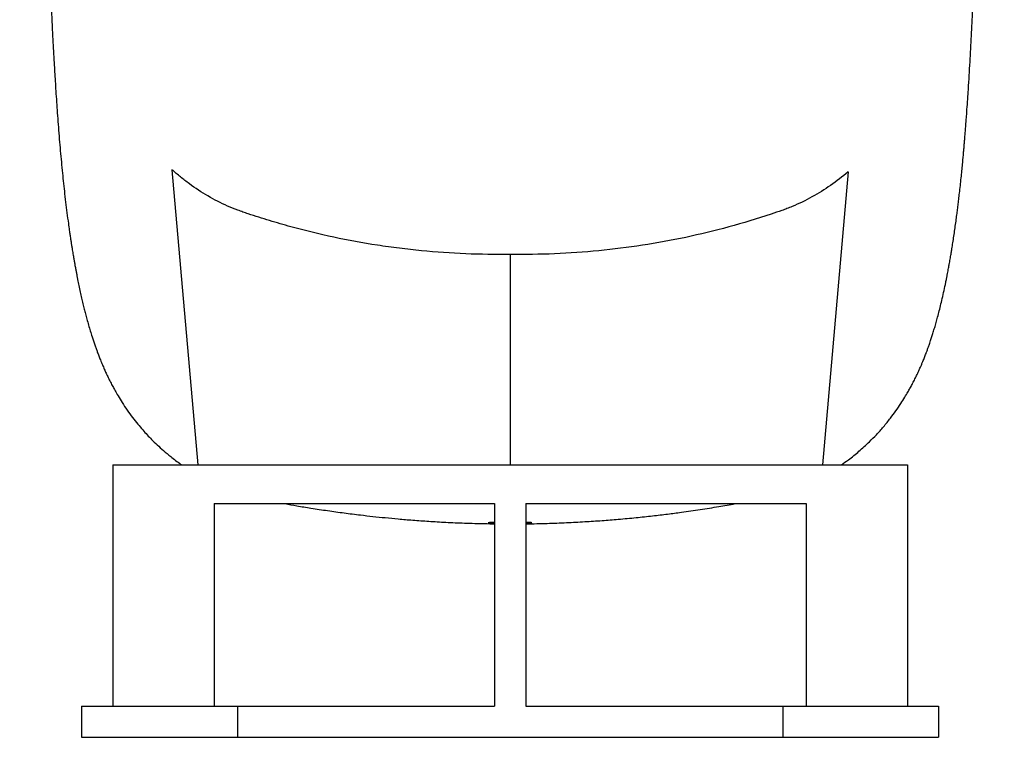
# Model space of a CAD drawing. Header units: millimetres. Extents: x 212 to 2672, y 434 to 2559.
# Tile 1 of 10: x 304 to 936, y 434 to 895. Entities that reach past the tile are written whole.
import ezdxf

# ---------------------------------------------------------------- set-up
doc = ezdxf.new("R2010")
doc.units = ezdxf.units.MM

msp = doc.modelspace()

# ---------------------------------------------------------------- linework, layer by layer
at = {"color": 7, "linetype": 'Continuous', "lineweight": 25}
for p, q in [((401.67, 798.45), (418.23, 609.08)), ((835.56, 797.06), (819.11, 609.08)), ((618.67, 744.1), (618.67, 609.08)), ((363.67, 609.08), (363.67, 454.08)), ((363.67, 609.08), (873.67, 609.08)), ((873.67, 609.08), (873.67, 454.08)), ((428.67, 584.08), (608.67, 584.08)), ((428.67, 584.08), (428.67, 454.08)), ((608.67, 584.08), (608.67, 454.08)), ((628.67, 584.08), (808.67, 584.08)), ((628.67, 584.08), (628.67, 454.08)), ((808.67, 584.08), (808.67, 454.08)), ((343.67, 454.08), (343.67, 434.08)), ((343.67, 454.08), (443.67, 454.08)), ((443.67, 454.08), (443.67, 434.08)), ((443.67, 454.08), (608.67, 454.08)), ((628.67, 454.08), (793.67, 454.08)), ((793.67, 454.08), (793.67, 434.08)), ((793.67, 454.08), (893.67, 454.08)), ((893.67, 454.08), (893.67, 434.08)), ((343.67, 434.08), (443.67, 434.08)), ((443.67, 434.08), (793.67, 434.08)), ((793.67, 434.08), (893.67, 434.08))]:
    msp.add_line(p, q, dxfattribs=at)
for points, knots in [([(303.93, 1754.93), (304.1, 1747.49), (304.43, 1732.76), (304.94, 1710.34), (305.44, 1688.05), (305.95, 1665.9), (306.44, 1643.94), (306.93, 1622.23), (307.43, 1600.11), (307.93, 1577.63), (308.43, 1554.86), (308.92, 1532.55), (309.39, 1510.75), (309.86, 1489.09), (310.31, 1467.6), (310.75, 1446.34), (311.18, 1425.78), (311.58, 1405.95), (311.96, 1386.87), (312.34, 1367.57), (312.72, 1348.15), (313.09, 1328.72), (313.45, 1310.42), (313.79, 1293.15), (314.1, 1276.92), (314.4, 1261.75), (314.68, 1247.73), (314.94, 1234.86), (315.17, 1223.2), (315.38, 1212.71), (315.57, 1203.39), (315.74, 1195.14), (315.9, 1187.6), (316.06, 1180.25), (316.22, 1172.48), (316.4, 1164.04), (316.6, 1154.85), (316.82, 1144.93), (317.05, 1134.29), (317.31, 1122.95), (317.59, 1110.9), (317.89, 1098.15), (318.21, 1084.74), (318.56, 1070.69), (318.94, 1056.03), (319.34, 1040.91), (319.77, 1025.42), (320.22, 1009.72), (320.69, 994.25), (321.17, 979.36), (321.65, 965.37), (322.12, 952.27), (322.57, 940.14), (323.02, 928.94), (323.45, 918.63), (323.87, 909.17), (324.29, 899.9), (324.73, 890.95), (325.17, 882.38), (325.58, 874.55), (325.97, 867.59), (326.35, 861.15), (326.72, 855.09), (327.13, 848.64), (327.58, 841.87), (328.08, 834.74), (328.62, 827.43), (329.2, 819.95), (329.83, 812.48), (330.48, 805.16), (331.16, 798.07), (331.86, 791.23), (332.6, 784.45), (333.39, 777.63), (334.25, 770.69), (334.96, 765.36), (335.47, 761.69), (335.75, 759.77), (335.97, 758.23), (336.16, 756.9), (336.37, 755.49), (336.65, 753.69), (336.98, 751.52), (337.33, 749.27), (337.67, 747.2), (337.97, 745.33), (338.29, 743.45), (338.64, 741.39), (339.02, 739.21), (339.44, 736.87), (339.86, 734.57), (340.29, 732.28), (340.7, 730.12), (341.24, 727.37), (341.94, 723.94), (342.79, 719.96), (343.66, 716.1), (344.51, 712.46), (345.33, 709.1), (346.16, 705.83), (347.06, 702.43), (348.08, 698.77), (349.2, 694.99), (350.25, 691.6), (351.21, 688.63), (352.07, 686.1), (352.91, 683.7), (353.75, 681.41), (354.67, 678.98), (355.75, 676.23), (356.95, 673.33), (358.17, 670.51), (359.41, 667.78), (360.72, 665.02), (362.14, 662.16), (363.6, 659.36), (365.18, 656.49), (367.18, 653.03), (369.78, 648.8), (372.91, 644.11), (376.27, 639.49), (379.57, 635.3), (382.7, 631.6), (385.64, 628.36), (388.71, 625.15), (392.2, 621.74), (396.31, 618.01), (401.33, 613.86), (405.2, 610.82), (407.63, 609.22), (407.83, 609.08)], [0, 0, 0, 0, 0.018464, 0.036515, 0.054148, 0.071357, 0.088141, 0.104497, 0.120425, 0.137452, 0.153963, 0.169961, 0.185449, 0.200432, 0.215775, 0.230562, 0.244795, 0.258473, 0.271591, 0.284145, 0.298225, 0.31154, 0.324093, 0.33589, 0.347128, 0.357591, 0.367281, 0.376201, 0.384353, 0.391613, 0.398135, 0.403919, 0.408967, 0.414019, 0.419453, 0.425434, 0.431961, 0.439035, 0.446656, 0.454823, 0.463536, 0.472831, 0.482676, 0.493073, 0.504023, 0.515517, 0.527326, 0.539647, 0.552145, 0.564076, 0.57564, 0.586587, 0.596921, 0.606644, 0.615759, 0.624268, 0.632175, 0.641198, 0.649293, 0.656566, 0.663864, 0.669746, 0.675759, 0.682197, 0.689528, 0.696829, 0.70484, 0.713225, 0.721681, 0.730209, 0.738735, 0.747042, 0.755269, 0.764133, 0.773217, 0.782687, 0.785869, 0.788584, 0.790783, 0.792465, 0.794228, 0.796816, 0.800223, 0.803701, 0.806766, 0.80942, 0.812048, 0.815192, 0.818743, 0.822061, 0.826081, 0.829552, 0.832963, 0.836397, 0.842865, 0.849776, 0.856229, 0.862323, 0.86835, 0.873495, 0.87929, 0.886078, 0.892539, 0.898851, 0.903391, 0.907621, 0.911502, 0.91509, 0.91874, 0.922861, 0.927384, 0.9315, 0.93508, 0.938859, 0.942581, 0.946103, 0.949253, 0.952869, 0.957275, 0.962422, 0.967358, 0.971788, 0.975715, 0.979145, 0.982094, 0.985747, 0.989695, 0.993954, 0.999481, 1, 1, 1, 1]), ([(831.26, 609.08), (832.77, 610.12), (836.73, 612.85), (842.76, 617.76), (848.78, 623.22), (853.98, 628.53), (858.5, 633.58), (862.6, 638.65), (866.27, 643.61), (869.33, 648.11), (871.92, 652.21), (873.87, 655.52), (875.37, 658.19), (876.74, 660.72), (878.17, 663.5), (879.6, 666.42), (880.86, 669.11), (881.92, 671.5), (882.79, 673.5), (883.51, 675.21), (884.1, 676.67), (884.61, 677.94), (885.11, 679.21), (885.66, 680.65), (886.31, 682.38), (887.01, 684.32), (887.69, 686.25), (888.29, 688), (888.78, 689.47), (889.22, 690.81), (889.62, 692.07), (890.2, 693.91), (890.96, 696.39), (891.89, 699.58), (892.86, 703.09), (893.88, 706.94), (894.95, 711.21), (896.06, 715.85), (897.18, 720.86), (898.08, 725.14), (898.75, 728.48), (899.18, 730.67), (899.56, 732.62), (899.89, 734.36), (900.17, 735.91), (900.42, 737.28), (900.67, 738.66), (900.94, 740.19), (901.23, 741.86), (901.51, 743.51), (901.76, 744.99), (901.99, 746.37), (902.34, 748.53), (902.84, 751.66), (903.47, 755.8), (904.1, 760.09), (904.7, 764.33), (905.23, 768.31), (905.72, 772.06), (906.17, 775.67), (906.63, 779.48), (907.12, 783.66), (907.63, 788.25), (908.14, 793.01), (908.61, 797.62), (909.03, 801.9), (909.38, 805.7), (909.68, 809), (909.92, 811.77), (910.14, 814.24), (910.34, 816.67), (910.56, 819.36), (910.82, 822.53), (911.11, 826.21), (911.52, 831.7), (912.05, 838.95), (912.64, 847.81), (913.2, 856.65), (913.72, 865.35), (914.2, 873.88), (914.65, 882.25), (915.08, 890.53), (915.49, 899.09), (915.9, 907.9), (916.3, 916.83), (916.65, 925.29), (916.97, 933.12), (917.25, 940.22), (917.5, 946.82), (917.74, 953.27), (917.98, 959.95), (918.3, 968.96), (918.69, 980.58), (919.16, 995.15), (919.64, 1010.92), (920.05, 1025.31), (920.4, 1038.01), (920.69, 1048.83), (921, 1060.36), (921.31, 1072.72), (921.64, 1085.85), (921.97, 1099.76), (922.32, 1114.45), (922.67, 1130), (923.04, 1146.55), (923.42, 1164.12), (923.82, 1182.74), (924.22, 1202.29), (924.64, 1222.78), (925.07, 1244.21), (925.51, 1266.59), (925.95, 1289), (926.39, 1311.39), (926.82, 1333.66), (927.26, 1356.64), (927.72, 1380.31), (928.2, 1404.5), (928.7, 1429.16), (929.21, 1454.23), (929.74, 1479.8), (930.26, 1504.47), (930.77, 1528.18), (931.26, 1550.87), (931.77, 1573.81), (932.28, 1596.95), (932.8, 1620.27), (933.32, 1643.26), (933.83, 1665.88), (934.33, 1688.11), (934.84, 1710.33), (935.35, 1732.53), (935.68, 1747.07), (935.85, 1754.4)], [0, 0, 0, 0, 0.00384, 0.010063, 0.016641, 0.021408, 0.026694, 0.032527, 0.037273, 0.042187, 0.046462, 0.05, 0.052685, 0.055746, 0.059297, 0.063141, 0.067257, 0.070434, 0.073226, 0.075635, 0.077664, 0.0795, 0.081333, 0.083644, 0.086432, 0.089693, 0.092977, 0.095675, 0.098126, 0.100308, 0.102454, 0.104564, 0.109708, 0.115217, 0.121122, 0.127931, 0.13528, 0.143213, 0.151747, 0.160592, 0.164494, 0.168, 0.171111, 0.173852, 0.176243, 0.178398, 0.180295, 0.182694, 0.185465, 0.187994, 0.190203, 0.192154, 0.19419, 0.199884, 0.206024, 0.212158, 0.218115, 0.223681, 0.22847, 0.233251, 0.238059, 0.243371, 0.249402, 0.255477, 0.261079, 0.266206, 0.27084, 0.274497, 0.277691, 0.28042, 0.282959, 0.285994, 0.289561, 0.29366, 0.298293, 0.307699, 0.317081, 0.326119, 0.33481, 0.343154, 0.351176, 0.358986, 0.366593, 0.375021, 0.383145, 0.390657, 0.397489, 0.403638, 0.409039, 0.414421, 0.420034, 0.425877, 0.436886, 0.448634, 0.461125, 0.474359, 0.482239, 0.490393, 0.499063, 0.508295, 0.518088, 0.528252, 0.538958, 0.550206, 0.561997, 0.574591, 0.587753, 0.601486, 0.615793, 0.630676, 0.646139, 0.662189, 0.676985, 0.692258, 0.708011, 0.724248, 0.740982, 0.757897, 0.775273, 0.793111, 0.811417, 0.827324, 0.843576, 0.860179, 0.877133, 0.89444, 0.912098, 0.929068, 0.946348, 0.963933, 0.981819, 1, 1, 1, 1]), ([(618.67, 744.1), (599.65, 743.81), (580.69, 744.58), (557.06, 746.88), (552.34, 747.41), (545.26, 748.3), (542.9, 748.62), (538.19, 749.28), (535.84, 749.62), (524.11, 751.44), (514.78, 753.15), (496.24, 757.1), (487.02, 759.34), (473.29, 763.09), (468.73, 764.41), (461.91, 766.48), (459.64, 767.19), (455.11, 768.64), (452.85, 769.38), (449.48, 770.52), (448.36, 770.9), (446.12, 771.67), (445, 772.07), (441.68, 773.31), (439.5, 774.2), (433.03, 777.06), (428.84, 779.21), (420.67, 783.97), (416.69, 786.57), (410.89, 790.82), (408.99, 792.28), (405.28, 795.3), (403.45, 796.85), (401.67, 798.45)], [0, 0, 0, 0, 0.25, 0.25, 0.3125, 0.3125, 0.34375, 0.34375, 0.375, 0.375, 0.5, 0.5, 0.625, 0.625, 0.6875, 0.6875, 0.71875, 0.71875, 0.75, 0.75, 0.765625, 0.765625, 0.78125, 0.78125, 0.8125, 0.8125, 0.875, 0.875, 0.9375, 0.9375, 0.96875, 0.96875, 1, 1, 1, 1]), ([(835.56, 797.06), (828.32, 790.89), (820.63, 785.49), (808.31, 778.69), (804.07, 776.64), (798.6, 774.38), (797.49, 773.94), (795.82, 773.3), (795.26, 773.1), (794.14, 772.69), (793.58, 772.49), (790.76, 771.5), (788.5, 770.73), (777.18, 766.94), (768.09, 764.18), (749.81, 759.21), (740.62, 756.99), (722.17, 753.08), (712.91, 751.38), (694.29, 748.51), (684.94, 747.34), (656.76, 744.59), (637.8, 743.8), (618.67, 744.1)], [0, 0, 0, 0, 0.125, 0.125, 0.1875, 0.1875, 0.203125, 0.203125, 0.210938, 0.210938, 0.21875, 0.21875, 0.25, 0.25, 0.375, 0.375, 0.5, 0.5, 0.625, 0.625, 0.75, 0.75, 1, 1, 1, 1]), ([(474.01, 584.08), (476.6, 583.62), (482.19, 582.63), (491.38, 581.13), (501.51, 579.59), (512.11, 578.13), (521.8, 576.91), (530.6, 575.9), (538.66, 575.06), (547.17, 574.25), (556.49, 573.48), (566.69, 572.75), (577.79, 572.11), (589.8, 571.6), (600.21, 571.27), (606.61, 571.22), (608.67, 571.2)], [0, 0, 0, 0, 0.059035, 0.127466, 0.207343, 0.285938, 0.363672, 0.422712, 0.481676, 0.543926, 0.61297, 0.688896, 0.770307, 0.85871, 0.954425, 1, 1, 1, 1]), ([(628.67, 571.17), (628.87, 571.17), (633.43, 571.19), (642.16, 571.42), (654.62, 571.87), (666.4, 572.48), (677.49, 573.21), (688.47, 574.08), (699.28, 575.09), (709.83, 576.22), (719.5, 577.37), (729.69, 578.71), (740.59, 580.29), (752.18, 582.13), (759.69, 583.46), (763.23, 584.08)], [0, 0, 0, 0, 0.004365, 0.101, 0.193194, 0.280157, 0.362127, 0.439271, 0.524154, 0.602612, 0.674703, 0.74043, 0.831218, 0.920264, 1, 1, 1, 1]), ([(608.67, 572.08), (608.32, 572.07), (607.42, 572.04), (606.31, 571.98), (605.36, 571.9), (604.78, 571.82), (604.61, 571.74), (604.83, 571.66), (605.44, 571.58), (606.44, 571.5), (607.53, 571.44), (608.39, 571.41), (608.67, 571.4)], [0, 0, 0, 0, 0.069436, 0.177143, 0.287971, 0.39574, 0.506632, 0.614442, 0.725379, 0.833191, 0.944131, 1, 1, 1, 1]), ([(628.67, 571.4), (628.82, 571.41), (629.55, 571.43), (630.57, 571.48), (631.68, 571.56), (632.39, 571.63), (632.72, 571.72), (632.65, 571.8), (632.18, 571.88), (631.32, 571.96), (630.17, 572.03), (629.16, 572.07), (628.67, 572.08)], [0, 0, 0, 0, 0.027369, 0.137933, 0.245449, 0.35608, 0.463654, 0.574346, 0.681946, 0.792668, 0.900252, 1, 1, 1, 1])]:
    msp.add_open_spline(points, degree=3, knots=knots, dxfattribs=at)

doc.saveas('drawing.dxf')
